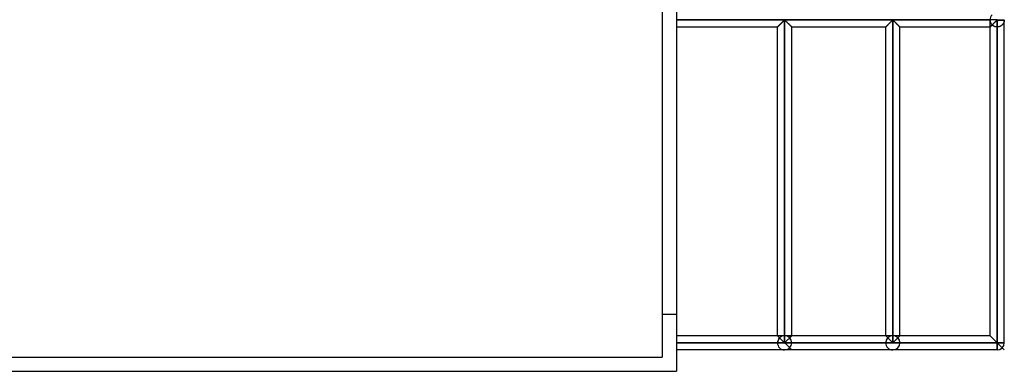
# Model space of a CAD drawing. Header units: millimetres. Extents: x -376 to 315, y -690 to 690.
# Tile 2 of 20: x -30 to 315, y -690 to -567. Entities that reach past the tile are written whole.
import ezdxf

# ---------------------------------------------------------------- set-up
doc = ezdxf.new("R2010")
doc.units = ezdxf.units.MM
doc.layers.add('MAIN-1', color=7, linetype='Continuous')
doc.layers.add('MAIN-2', color=7, linetype='Continuous')

msp = doc.modelspace()

# ---------------------------------------------------------------- linework, layer by layer
at = {"layer": 'MAIN-1'}
for p, q in [((200, 690), (200, -690)), ((312.5, -566.67), (200, -566.67)), ((235.45, -569.17), (200, -569.17)), ((235.45, -569.17), (235.46, -569.16)), ((235.45, -677.5), (235.45, -569.17)), ((235.46, -569.16), (235.47, -569.15)), ((235.47, -569.15), (235.49, -569.13)), ((235.49, -569.13), (235.52, -569.09)), ((235.52, -569.09), (235.56, -569.05)), ((235.56, -569.05), (235.61, -569)), ((235.61, -569), (235.67, -568.95)), ((235.67, -568.95), (235.73, -568.89)), ((235.73, -568.89), (235.8, -568.82)), ((235.8, -568.82), (235.88, -568.74)), ((235.88, -568.74), (235.96, -568.66)), ((235.96, -568.66), (236.04, -568.58)), ((236.04, -568.58), (236.12, -568.49)), ((236.12, -568.49), (236.21, -568.41)), ((236.21, -568.41), (236.3, -568.32)), ((236.3, -568.32), (236.39, -568.22)), ((236.39, -568.22), (236.49, -568.13)), ((236.49, -568.13), (236.59, -568.03)), ((236.59, -568.03), (236.68, -567.93)), ((236.68, -567.93), (236.78, -567.84)), ((236.78, -567.84), (236.88, -567.74)), ((236.88, -567.74), (236.98, -567.64)), ((236.98, -567.64), (237.08, -567.54)), ((237.08, -567.54), (237.17, -567.45)), ((237.17, -567.45), (237.27, -567.36)), ((237.27, -567.36), (237.36, -567.26)), ((237.36, -567.26), (237.45, -567.17)), ((237.45, -567.17), (237.54, -567.09)), ((237.54, -567.09), (237.62, -567)), ((237.62, -567), (237.7, -566.93)), ((237.7, -566.93), (237.78, -566.85)), ((237.78, -566.85), (237.85, -566.79)), ((237.85, -566.79), (237.95, -566.74)), ((237.95, -566.74), (238.05, -566.79)), ((237.95, -680), (237.95, -566.74)), ((238.05, -566.79), (238.13, -566.86)), ((238.13, -566.86), (238.21, -566.93)), ((238.21, -566.93), (238.29, -567.01)), ((238.29, -567.01), (238.38, -567.1)), ((238.38, -567.1), (238.47, -567.19)), ((238.47, -567.19), (238.56, -567.28)), ((238.56, -567.28), (238.66, -567.38)), ((238.66, -567.38), (238.76, -567.48)), ((238.76, -567.48), (238.85, -567.57)), ((238.85, -567.57), (238.96, -567.67)), ((238.96, -567.67), (239.06, -567.78)), ((239.06, -567.78), (239.16, -567.88)), ((239.16, -567.88), (239.26, -567.98)), ((239.26, -567.98), (239.36, -568.08)), ((239.36, -568.08), (239.46, -568.18)), ((239.46, -568.18), (239.55, -568.27)), ((239.55, -568.27), (239.65, -568.37)), ((239.65, -568.37), (239.74, -568.46)), ((239.74, -568.46), (239.83, -568.55)), ((239.83, -568.55), (239.92, -568.63)), ((239.92, -568.63), (240, -568.72)), ((240, -568.72), (240.08, -568.8)), ((240.08, -568.8), (240.15, -568.87)), ((240.15, -568.87), (240.22, -568.94)), ((240.22, -568.94), (240.28, -568.99)), ((240.28, -568.99), (240.33, -569.05)), ((240.33, -569.05), (240.37, -569.09)), ((240.37, -569.09), (240.41, -569.12)), ((240.41, -569.12), (240.43, -569.15)), ((240.43, -569.15), (240.44, -569.16)), ((240.44, -569.16), (240.45, -569.17)), ((240.45, -677.5), (240.45, -569.17)), ((273.4, -569.17), (240.45, -569.17)), ((273.4, -569.17), (273.41, -569.16)), ((273.4, -677.5), (273.4, -569.17)), ((273.41, -569.16), (273.42, -569.15)), ((273.42, -569.15), (273.44, -569.13)), ((273.44, -569.13), (273.47, -569.09)), ((273.47, -569.09), (273.51, -569.05)), ((273.51, -569.05), (273.56, -569)), ((273.56, -569), (273.62, -568.95)), ((273.62, -568.95), (273.68, -568.89)), ((273.68, -568.89), (273.75, -568.82)), ((273.75, -568.82), (273.83, -568.74)), ((273.83, -568.74), (273.91, -568.66)), ((273.91, -568.66), (273.99, -568.58)), ((273.99, -568.58), (274.07, -568.49)), ((274.07, -568.49), (274.16, -568.41)), ((274.16, -568.41), (274.25, -568.32)), ((274.25, -568.32), (274.34, -568.22)), ((274.34, -568.22), (274.44, -568.13)), ((274.44, -568.13), (274.54, -568.03)), ((274.54, -568.03), (274.63, -567.93)), ((274.63, -567.93), (274.73, -567.84)), ((274.73, -567.84), (274.83, -567.74)), ((274.83, -567.74), (274.93, -567.64)), ((274.93, -567.64), (275.03, -567.54)), ((275.03, -567.54), (275.12, -567.45)), ((275.12, -567.45), (275.22, -567.36)), ((275.22, -567.36), (275.31, -567.26)), ((275.31, -567.26), (275.4, -567.17)), ((275.4, -567.17), (275.49, -567.09)), ((275.49, -567.09), (275.57, -567)), ((275.57, -567), (275.65, -566.93)), ((275.65, -566.93), (275.73, -566.85)), ((275.73, -566.85), (275.8, -566.79)), ((275.8, -566.79), (275.9, -566.74)), ((275.9, -566.74), (276, -566.79)), ((275.9, -680), (275.9, -566.74)), ((276, -566.79), (276.07, -566.85)), ((276.07, -566.85), (276.15, -566.93)), ((276.15, -566.93), (276.23, -567)), ((276.23, -567), (276.31, -567.09)), ((276.31, -567.09), (276.4, -567.17)), ((276.4, -567.17), (276.49, -567.26)), ((276.49, -567.26), (276.58, -567.36)), ((276.58, -567.36), (276.68, -567.45)), ((276.68, -567.45), (276.77, -567.54)), ((276.77, -567.54), (276.87, -567.64)), ((276.87, -567.64), (276.97, -567.74)), ((276.97, -567.74), (277.07, -567.84)), ((277.07, -567.84), (277.17, -567.93)), ((277.17, -567.93), (277.26, -568.03)), ((277.26, -568.03), (277.36, -568.13)), ((277.36, -568.13), (277.46, -568.22)), ((277.46, -568.22), (277.55, -568.32)), ((277.55, -568.32), (277.64, -568.41)), ((277.64, -568.41), (277.73, -568.49)), ((277.73, -568.49), (277.81, -568.58)), ((277.81, -568.58), (277.89, -568.66)), ((277.89, -568.66), (277.97, -568.74)), ((277.97, -568.74), (278.05, -568.82)), ((278.05, -568.82), (278.12, -568.89)), ((278.12, -568.89), (278.18, -568.95)), ((278.18, -568.95), (278.24, -569)), ((278.24, -569), (278.29, -569.05)), ((278.29, -569.05), (278.33, -569.09)), ((278.33, -569.09), (278.36, -569.13)), ((278.36, -569.13), (278.38, -569.15)), ((278.38, -569.15), (278.39, -569.16)), ((278.39, -569.16), (278.4, -569.17)), ((278.4, -677.5), (278.4, -569.17)), ((310, -569.17), (278.4, -569.17)), ((310, -569.17), (310.01, -569.16)), ((310, -677.5), (310, -569.17)), ((310.01, -569.16), (310.02, -569.14)), ((310.02, -569.14), (310.05, -569.12)), ((310.05, -569.12), (310.09, -569.08)), ((310.09, -569.08), (310.14, -569.03)), ((310.14, -569.03), (310.2, -568.97)), ((310.2, -568.97), (310.26, -568.9)), ((310.26, -568.9), (310.34, -568.83)), ((310.34, -568.83), (310.42, -568.75)), ((310.42, -568.75), (310.51, -568.66)), ((310.51, -568.66), (310.6, -568.57)), ((310.6, -568.57), (310.69, -568.48)), ((310.69, -568.48), (310.79, -568.38)), ((310.79, -568.38), (310.89, -568.28)), ((310.89, -568.28), (310.99, -568.18)), ((310.99, -568.18), (311.1, -568.07)), ((311.1, -568.07), (311.2, -567.96)), ((311.2, -567.96), (311.31, -567.86)), ((311.31, -567.86), (311.42, -567.75)), ((311.42, -567.75), (311.53, -567.64)), ((311.53, -567.64), (311.63, -567.53)), ((311.63, -567.53), (311.74, -567.43)), ((311.74, -567.43), (311.84, -567.33)), ((311.84, -567.33), (311.94, -567.23)), ((311.94, -567.23), (312.04, -567.13)), ((312.04, -567.13), (312.14, -567.04)), ((312.14, -567.04), (312.23, -566.95)), ((312.23, -566.95), (312.31, -566.87)), ((312.31, -566.87), (312.4, -566.79)), ((312.4, -566.79), (312.5, -566.74)), ((312.5, -566.6), (312.5, -566.67)), ((312.5, -566.67), (315, -566.67)), ((312.5, -566.67), (312.5, -566.74)), ((312.5, -566.74), (315, -566.74)), ((312.5, -566.74), (312.5, -680)), ((315, -680), (315, -566.74)), ((235.45, -677.5), (200, -677.5)), ((237.95, -680), (200, -680)), ((237.95, -680), (235.45, -677.5)), ((240.45, -677.5), (237.95, -680)), ((275.9, -680), (237.95, -680)), ((273.4, -677.5), (240.45, -677.5)), ((275.9, -680), (273.4, -677.5)), ((278.4, -677.5), (275.9, -680)), ((312.5, -680), (275.9, -680)), ((310, -677.5), (278.4, -677.5)), ((310, -677.5), (312.5, -680)), ((312.5, -680), (312.5, -682.5)), ((315, -680), (312.5, -680)), ((237.95, -682.5), (200, -682.5)), ((275.9, -682.5), (237.95, -682.5)), ((312.5, -682.5), (275.9, -682.5)), ((-200, -690), (200, -690))]:
    msp.add_line(p, q, dxfattribs=at)
for centre, start, end in [((312.5, -566.67), 0, 1.6206), ((312.5, -566.67), 358.3794, 0), ((312.5, -680), 270, 0)]:
    msp.add_arc(centre, 2.5, start, end, dxfattribs=at)
at = {"layer": 'MAIN-2'}
for p, q in [((195, 685), (195, -685)), ((200, -566.67), (310, -566.67)), ((312.5, -566.67), (200, -566.67)), ((200, -566.67), (310, -566.67)), ((235.46, -569.16), (235.45, -569.17)), ((235.45, -569.17), (235.46, -569.16)), ((235.46, -569.16), (235.45, -569.17)), ((235.45, -569.17), (235.45, -569.17)), ((235.48, -569.14), (235.46, -569.16)), ((235.46, -569.16), (235.48, -569.14)), ((235.47, -569.15), (235.46, -569.16)), ((235.49, -569.13), (235.47, -569.15)), ((235.51, -569.11), (235.48, -569.14)), ((235.48, -569.14), (235.51, -569.11)), ((235.52, -569.09), (235.49, -569.13)), ((235.54, -569.08), (235.51, -569.11)), ((235.51, -569.11), (235.54, -569.08)), ((235.56, -569.05), (235.52, -569.09)), ((235.58, -569.03), (235.54, -569.08)), ((235.54, -569.08), (235.58, -569.03)), ((235.61, -569), (235.56, -569.05)), ((235.64, -568.98), (235.58, -569.03)), ((235.58, -569.03), (235.64, -568.98)), ((235.67, -568.95), (235.61, -569)), ((235.69, -568.92), (235.64, -568.98)), ((235.64, -568.98), (235.69, -568.92)), ((235.73, -568.89), (235.67, -568.95)), ((235.76, -568.86), (235.69, -568.92)), ((235.69, -568.92), (235.76, -568.86)), ((235.8, -568.82), (235.73, -568.89)), ((235.83, -568.79), (235.76, -568.86)), ((235.76, -568.86), (235.83, -568.79)), ((235.88, -568.74), (235.8, -568.82)), ((235.9, -568.71), (235.83, -568.79)), ((235.83, -568.79), (235.9, -568.71)), ((235.96, -568.66), (235.88, -568.74)), ((235.98, -568.63), (235.9, -568.71)), ((235.9, -568.71), (235.98, -568.63)), ((236.04, -568.58), (235.96, -568.66)), ((236.07, -568.55), (235.98, -568.63)), ((235.98, -568.63), (236.07, -568.55)), ((236.12, -568.49), (236.04, -568.58)), ((236.15, -568.47), (236.07, -568.55)), ((236.07, -568.55), (236.15, -568.47)), ((236.21, -568.41), (236.12, -568.49)), ((236.24, -568.38), (236.15, -568.47)), ((236.15, -568.47), (236.24, -568.38)), ((236.3, -568.32), (236.21, -568.41)), ((236.33, -568.29), (236.24, -568.38)), ((236.24, -568.38), (236.33, -568.29)), ((236.39, -568.22), (236.3, -568.32)), ((236.42, -568.2), (236.33, -568.29)), ((236.33, -568.29), (236.42, -568.2)), ((236.49, -568.13), (236.39, -568.22)), ((236.51, -568.11), (236.42, -568.2)), ((236.42, -568.2), (236.51, -568.11)), ((236.59, -568.03), (236.49, -568.13)), ((236.61, -568.01), (236.51, -568.11)), ((236.51, -568.11), (236.61, -568.01)), ((236.68, -567.93), (236.59, -568.03)), ((236.7, -567.91), (236.61, -568.01)), ((236.61, -568.01), (236.7, -567.91)), ((236.78, -567.84), (236.68, -567.93)), ((236.8, -567.82), (236.7, -567.91)), ((236.7, -567.91), (236.8, -567.82)), ((236.88, -567.74), (236.78, -567.84)), ((236.9, -567.72), (236.8, -567.82)), ((236.8, -567.82), (236.9, -567.72)), ((236.98, -567.64), (236.88, -567.74)), ((236.99, -567.62), (236.9, -567.72)), ((236.9, -567.72), (236.99, -567.62)), ((237.08, -567.54), (236.98, -567.64)), ((237.09, -567.53), (236.99, -567.62)), ((236.99, -567.62), (237.09, -567.53)), ((237.17, -567.45), (237.08, -567.54)), ((237.18, -567.44), (237.09, -567.53)), ((237.09, -567.53), (237.18, -567.44)), ((237.27, -567.36), (237.17, -567.45)), ((237.28, -567.34), (237.18, -567.44)), ((237.18, -567.44), (237.28, -567.34)), ((237.36, -567.26), (237.27, -567.36)), ((237.37, -567.25), (237.28, -567.34)), ((237.28, -567.34), (237.37, -567.25)), ((237.45, -567.17), (237.36, -567.26)), ((237.46, -567.17), (237.37, -567.25)), ((237.37, -567.25), (237.46, -567.17)), ((237.54, -567.09), (237.45, -567.17)), ((237.54, -567.08), (237.46, -567.17)), ((237.46, -567.17), (237.54, -567.08)), ((237.62, -567), (237.54, -567.08)), ((237.54, -567.08), (237.62, -567)), ((237.62, -567), (237.54, -567.09)), ((237.7, -566.92), (237.62, -567)), ((237.62, -567), (237.7, -566.92)), ((237.7, -566.93), (237.62, -567)), ((237.78, -566.85), (237.7, -566.92)), ((237.7, -566.92), (237.78, -566.85)), ((237.78, -566.85), (237.7, -566.93)), ((237.85, -566.79), (237.78, -566.85)), ((237.78, -566.85), (237.85, -566.79)), ((237.85, -566.79), (237.78, -566.85)), ((237.95, -566.74), (237.85, -566.79)), ((237.85, -566.79), (237.95, -566.74)), ((237.95, -566.74), (237.85, -566.79)), ((237.95, -566.74), (238.05, -566.79)), ((238.05, -566.79), (237.95, -566.74)), ((237.95, -677.5), (237.95, -566.74)), ((237.95, -566.74), (237.95, -680)), ((237.95, -566.74), (237.95, -677.5)), ((238.05, -566.79), (237.95, -566.74)), ((238.05, -566.79), (238.12, -566.85)), ((238.12, -566.85), (238.05, -566.79)), ((238.12, -566.85), (238.05, -566.79)), ((238.12, -566.85), (238.2, -566.92)), ((238.2, -566.92), (238.12, -566.85)), ((238.2, -566.93), (238.12, -566.85)), ((238.2, -566.92), (238.28, -567)), ((238.28, -567), (238.2, -566.92)), ((238.28, -567), (238.2, -566.93)), ((238.28, -567), (238.36, -567.08)), ((238.36, -567.08), (238.28, -567)), ((238.36, -567.09), (238.28, -567)), ((238.36, -567.08), (238.44, -567.17)), ((238.44, -567.17), (238.36, -567.08)), ((238.45, -567.17), (238.36, -567.09)), ((238.44, -567.17), (238.53, -567.25)), ((238.53, -567.25), (238.44, -567.17)), ((238.54, -567.26), (238.45, -567.17)), ((238.53, -567.25), (238.62, -567.34)), ((238.62, -567.34), (238.53, -567.25)), ((238.63, -567.36), (238.54, -567.26)), ((238.62, -567.34), (238.72, -567.44)), ((238.72, -567.44), (238.62, -567.34)), ((238.73, -567.45), (238.63, -567.36)), ((238.72, -567.44), (238.81, -567.53)), ((238.81, -567.53), (238.72, -567.44)), ((238.82, -567.54), (238.73, -567.45)), ((238.81, -567.53), (238.91, -567.62)), ((238.91, -567.62), (238.81, -567.53)), ((238.92, -567.64), (238.82, -567.54)), ((238.91, -567.62), (239, -567.72)), ((239, -567.72), (238.91, -567.62)), ((239.02, -567.74), (238.92, -567.64)), ((239, -567.72), (239.1, -567.82)), ((239.1, -567.82), (239, -567.72)), ((239.12, -567.84), (239.02, -567.74)), ((239.1, -567.82), (239.2, -567.91)), ((239.2, -567.91), (239.1, -567.82)), ((239.22, -567.93), (239.12, -567.84)), ((239.2, -567.91), (239.29, -568.01)), ((239.29, -568.01), (239.2, -567.91)), ((239.31, -568.03), (239.22, -567.93)), ((239.29, -568.01), (239.39, -568.11)), ((239.39, -568.11), (239.29, -568.01)), ((239.41, -568.13), (239.31, -568.03)), ((239.39, -568.11), (239.48, -568.2)), ((239.48, -568.2), (239.39, -568.11)), ((239.51, -568.22), (239.41, -568.13)), ((239.48, -568.2), (239.57, -568.29)), ((239.57, -568.29), (239.48, -568.2)), ((239.6, -568.32), (239.51, -568.22)), ((239.57, -568.29), (239.66, -568.38)), ((239.66, -568.38), (239.57, -568.29)), ((239.69, -568.41), (239.6, -568.32)), ((239.66, -568.38), (239.75, -568.47)), ((239.75, -568.47), (239.66, -568.38)), ((239.78, -568.49), (239.69, -568.41)), ((239.75, -568.47), (239.83, -568.55)), ((239.83, -568.55), (239.75, -568.47)), ((239.86, -568.58), (239.78, -568.49)), ((239.83, -568.55), (239.92, -568.63)), ((239.92, -568.63), (239.83, -568.55)), ((239.94, -568.66), (239.86, -568.58)), ((239.92, -568.63), (240, -568.71)), ((240, -568.71), (239.92, -568.63)), ((240.02, -568.74), (239.94, -568.66)), ((240, -568.71), (240.07, -568.79)), ((240.07, -568.79), (240, -568.71)), ((240.1, -568.82), (240.02, -568.74)), ((240.07, -568.79), (240.14, -568.86)), ((240.14, -568.86), (240.07, -568.79)), ((240.17, -568.89), (240.1, -568.82)), ((240.14, -568.86), (240.21, -568.92)), ((240.21, -568.92), (240.14, -568.86)), ((240.23, -568.95), (240.17, -568.89)), ((240.21, -568.92), (240.26, -568.98)), ((240.26, -568.98), (240.21, -568.92)), ((240.29, -569), (240.23, -568.95)), ((240.26, -568.98), (240.32, -569.03)), ((240.32, -569.03), (240.26, -568.98)), ((240.34, -569.05), (240.29, -569)), ((240.32, -569.03), (240.36, -569.08)), ((240.36, -569.08), (240.32, -569.03)), ((240.38, -569.09), (240.34, -569.05)), ((240.36, -569.08), (240.39, -569.11)), ((240.39, -569.11), (240.36, -569.08)), ((240.41, -569.13), (240.38, -569.09)), ((240.39, -569.11), (240.42, -569.14)), ((240.42, -569.14), (240.39, -569.11)), ((240.43, -569.15), (240.41, -569.13)), ((240.42, -569.14), (240.44, -569.16)), ((240.44, -569.16), (240.42, -569.14)), ((240.44, -569.16), (240.43, -569.15)), ((240.44, -569.16), (240.45, -569.17)), ((240.45, -569.17), (240.44, -569.16)), ((240.45, -569.17), (240.44, -569.16)), ((240.45, -569.17), (240.45, -569.17)), ((273.41, -569.16), (273.4, -569.17)), ((273.4, -569.17), (273.41, -569.16)), ((273.41, -569.16), (273.4, -569.17)), ((273.4, -569.17), (273.4, -569.17)), ((273.43, -569.14), (273.41, -569.16)), ((273.41, -569.16), (273.43, -569.14)), ((273.42, -569.15), (273.41, -569.16)), ((273.44, -569.13), (273.42, -569.15)), ((273.46, -569.11), (273.43, -569.14)), ((273.43, -569.14), (273.46, -569.11)), ((273.47, -569.09), (273.44, -569.13)), ((273.49, -569.08), (273.46, -569.11)), ((273.46, -569.11), (273.49, -569.08)), ((273.51, -569.05), (273.47, -569.09)), ((273.53, -569.03), (273.49, -569.08)), ((273.49, -569.08), (273.53, -569.03)), ((273.56, -569), (273.51, -569.05)), ((273.59, -568.98), (273.53, -569.03)), ((273.53, -569.03), (273.59, -568.98)), ((273.62, -568.95), (273.56, -569)), ((273.64, -568.92), (273.59, -568.98)), ((273.59, -568.98), (273.64, -568.92)), ((273.68, -568.89), (273.62, -568.95)), ((273.71, -568.86), (273.64, -568.92)), ((273.64, -568.92), (273.71, -568.86)), ((273.75, -568.82), (273.68, -568.89)), ((273.78, -568.79), (273.71, -568.86)), ((273.71, -568.86), (273.78, -568.79)), ((273.83, -568.74), (273.75, -568.82)), ((273.85, -568.71), (273.78, -568.79)), ((273.78, -568.79), (273.85, -568.71)), ((273.91, -568.66), (273.83, -568.74)), ((273.93, -568.63), (273.85, -568.71)), ((273.85, -568.71), (273.93, -568.63)), ((273.99, -568.58), (273.91, -568.66)), ((274.02, -568.55), (273.93, -568.63)), ((273.93, -568.63), (274.02, -568.55)), ((274.07, -568.49), (273.99, -568.58)), ((274.1, -568.47), (274.02, -568.55)), ((274.02, -568.55), (274.1, -568.47)), ((274.16, -568.41), (274.07, -568.49)), ((274.19, -568.38), (274.1, -568.47)), ((274.1, -568.47), (274.19, -568.38)), ((274.25, -568.32), (274.16, -568.41)), ((274.28, -568.29), (274.19, -568.38)), ((274.19, -568.38), (274.28, -568.29)), ((274.34, -568.22), (274.25, -568.32)), ((274.37, -568.2), (274.28, -568.29)), ((274.28, -568.29), (274.37, -568.2)), ((274.44, -568.13), (274.34, -568.22)), ((274.46, -568.11), (274.37, -568.2)), ((274.37, -568.2), (274.46, -568.11)), ((274.54, -568.03), (274.44, -568.13)), ((274.56, -568.01), (274.46, -568.11)), ((274.46, -568.11), (274.56, -568.01)), ((274.63, -567.93), (274.54, -568.03)), ((274.65, -567.91), (274.56, -568.01)), ((274.56, -568.01), (274.65, -567.91)), ((274.73, -567.84), (274.63, -567.93)), ((274.75, -567.82), (274.65, -567.91)), ((274.65, -567.91), (274.75, -567.82)), ((274.83, -567.74), (274.73, -567.84)), ((274.85, -567.72), (274.75, -567.82)), ((274.75, -567.82), (274.85, -567.72)), ((274.93, -567.64), (274.83, -567.74)), ((274.94, -567.62), (274.85, -567.72)), ((274.85, -567.72), (274.94, -567.62)), ((275.03, -567.54), (274.93, -567.64)), ((275.04, -567.53), (274.94, -567.62)), ((274.94, -567.62), (275.04, -567.53)), ((275.12, -567.45), (275.03, -567.54)), ((275.13, -567.44), (275.04, -567.53)), ((275.04, -567.53), (275.13, -567.44)), ((275.22, -567.36), (275.12, -567.45)), ((275.23, -567.34), (275.13, -567.44)), ((275.13, -567.44), (275.23, -567.34)), ((275.31, -567.26), (275.22, -567.36)), ((275.32, -567.25), (275.23, -567.34)), ((275.23, -567.34), (275.32, -567.25)), ((275.4, -567.17), (275.31, -567.26)), ((275.41, -567.17), (275.32, -567.25)), ((275.32, -567.25), (275.41, -567.17)), ((275.49, -567.09), (275.4, -567.17)), ((275.49, -567.08), (275.41, -567.17)), ((275.41, -567.17), (275.49, -567.08)), ((275.57, -567), (275.49, -567.08)), ((275.49, -567.08), (275.57, -567)), ((275.57, -567), (275.49, -567.09)), ((275.65, -566.92), (275.57, -567)), ((275.57, -567), (275.65, -566.92)), ((275.65, -566.93), (275.57, -567)), ((275.73, -566.85), (275.65, -566.92)), ((275.65, -566.92), (275.73, -566.85)), ((275.73, -566.85), (275.65, -566.93)), ((275.8, -566.79), (275.73, -566.85)), ((275.73, -566.85), (275.8, -566.79)), ((275.8, -566.79), (275.73, -566.85)), ((275.9, -566.74), (275.8, -566.79)), ((275.8, -566.79), (275.9, -566.74)), ((275.9, -566.74), (275.8, -566.79)), ((275.9, -566.74), (276, -566.79)), ((276, -566.79), (275.9, -566.74)), ((275.9, -677.5), (275.9, -566.74)), ((275.9, -566.74), (275.9, -680)), ((275.9, -566.74), (275.9, -677.5)), ((276, -566.79), (275.9, -566.74)), ((276, -566.79), (276.07, -566.85)), ((276.07, -566.85), (276, -566.79)), ((276.07, -566.85), (276, -566.79)), ((276.07, -566.85), (276.15, -566.92)), ((276.15, -566.92), (276.07, -566.85)), ((276.15, -566.93), (276.07, -566.85)), ((276.15, -566.92), (276.23, -567)), ((276.23, -567), (276.15, -566.92)), ((276.23, -567), (276.15, -566.93)), ((276.23, -567), (276.31, -567.08)), ((276.31, -567.08), (276.23, -567)), ((276.31, -567.09), (276.23, -567)), ((276.31, -567.08), (276.39, -567.17)), ((276.39, -567.17), (276.31, -567.08)), ((276.4, -567.17), (276.31, -567.09)), ((276.39, -567.17), (276.48, -567.25)), ((276.48, -567.25), (276.39, -567.17)), ((276.49, -567.26), (276.4, -567.17)), ((276.48, -567.25), (276.57, -567.34)), ((276.57, -567.34), (276.48, -567.25)), ((276.58, -567.36), (276.49, -567.26)), ((276.57, -567.34), (276.67, -567.44)), ((276.67, -567.44), (276.57, -567.34)), ((276.68, -567.45), (276.58, -567.36)), ((276.67, -567.44), (276.76, -567.53)), ((276.76, -567.53), (276.67, -567.44)), ((276.77, -567.54), (276.68, -567.45)), ((276.76, -567.53), (276.86, -567.62)), ((276.86, -567.62), (276.76, -567.53)), ((276.87, -567.64), (276.77, -567.54)), ((276.86, -567.62), (276.95, -567.72)), ((276.95, -567.72), (276.86, -567.62)), ((276.97, -567.74), (276.87, -567.64)), ((276.95, -567.72), (277.05, -567.82)), ((277.05, -567.82), (276.95, -567.72)), ((277.07, -567.84), (276.97, -567.74)), ((277.05, -567.82), (277.15, -567.91)), ((277.15, -567.91), (277.05, -567.82)), ((277.17, -567.93), (277.07, -567.84)), ((277.15, -567.91), (277.24, -568.01)), ((277.24, -568.01), (277.15, -567.91)), ((277.26, -568.03), (277.17, -567.93)), ((277.24, -568.01), (277.34, -568.11)), ((277.34, -568.11), (277.24, -568.01)), ((277.36, -568.13), (277.26, -568.03)), ((277.34, -568.11), (277.43, -568.2)), ((277.43, -568.2), (277.34, -568.11)), ((277.46, -568.22), (277.36, -568.13)), ((277.43, -568.2), (277.52, -568.29)), ((277.52, -568.29), (277.43, -568.2)), ((277.55, -568.32), (277.46, -568.22)), ((277.52, -568.29), (277.61, -568.38)), ((277.61, -568.38), (277.52, -568.29)), ((277.64, -568.41), (277.55, -568.32)), ((277.61, -568.38), (277.7, -568.47)), ((277.7, -568.47), (277.61, -568.38)), ((277.73, -568.49), (277.64, -568.41)), ((277.7, -568.47), (277.78, -568.55)), ((277.78, -568.55), (277.7, -568.47)), ((277.81, -568.58), (277.73, -568.49)), ((277.78, -568.55), (277.87, -568.63)), ((277.87, -568.63), (277.78, -568.55)), ((277.89, -568.66), (277.81, -568.58)), ((277.87, -568.63), (277.95, -568.71)), ((277.95, -568.71), (277.87, -568.63)), ((277.97, -568.74), (277.89, -568.66)), ((277.95, -568.71), (278.02, -568.79)), ((278.02, -568.79), (277.95, -568.71)), ((278.05, -568.82), (277.97, -568.74)), ((278.02, -568.79), (278.09, -568.86)), ((278.09, -568.86), (278.02, -568.79)), ((278.12, -568.89), (278.05, -568.82)), ((278.09, -568.86), (278.16, -568.92)), ((278.16, -568.92), (278.09, -568.86)), ((278.18, -568.95), (278.12, -568.89)), ((278.16, -568.92), (278.21, -568.98)), ((278.21, -568.98), (278.16, -568.92)), ((278.24, -569), (278.18, -568.95)), ((278.21, -568.98), (278.27, -569.03)), ((278.27, -569.03), (278.21, -568.98)), ((278.29, -569.05), (278.24, -569)), ((278.27, -569.03), (278.31, -569.08)), ((278.31, -569.08), (278.27, -569.03)), ((278.33, -569.09), (278.29, -569.05)), ((278.31, -569.08), (278.34, -569.11)), ((278.34, -569.11), (278.31, -569.08)), ((278.36, -569.13), (278.33, -569.09)), ((278.34, -569.11), (278.37, -569.14)), ((278.37, -569.14), (278.34, -569.11)), ((278.38, -569.15), (278.36, -569.13)), ((278.37, -569.14), (278.39, -569.16)), ((278.39, -569.16), (278.37, -569.14)), ((278.39, -569.16), (278.38, -569.15)), ((278.39, -569.16), (278.4, -569.17)), ((278.4, -569.17), (278.39, -569.16)), ((278.4, -569.17), (278.39, -569.16)), ((278.4, -569.17), (278.4, -569.17)), ((310, -566.67), (310, -566.67)), ((310, -569.17), (310, -566.74)), ((310.01, -569.16), (310, -569.17)), ((310, -569.17), (310.01, -569.16)), ((310.01, -569.16), (310, -569.17)), ((310, -569.17), (310, -569.17)), ((310.03, -569.14), (310.01, -569.16)), ((310.02, -569.15), (310.01, -569.16)), ((310.01, -569.16), (310.02, -569.15)), ((310.03, -569.13), (310.02, -569.15)), ((310.02, -569.15), (310.03, -569.14)), ((310.06, -569.1), (310.03, -569.14)), ((310.05, -569.11), (310.03, -569.13)), ((310.03, -569.14), (310.05, -569.12)), ((310.08, -569.09), (310.05, -569.11)), ((310.05, -569.12), (310.08, -569.09)), ((310.11, -569.05), (310.06, -569.1)), ((310.11, -569.06), (310.08, -569.09)), ((310.08, -569.09), (310.11, -569.06)), ((310.17, -568.99), (310.11, -569.05)), ((310.14, -569.03), (310.11, -569.06)), ((310.11, -569.06), (310.14, -569.03)), ((310.18, -568.99), (310.14, -569.03)), ((310.14, -569.03), (310.18, -568.99)), ((310.25, -568.92), (310.17, -568.99)), ((310.22, -568.94), (310.18, -568.99)), ((310.18, -568.99), (310.22, -568.95)), ((310.27, -568.9), (310.22, -568.94)), ((310.22, -568.95), (310.27, -568.9)), ((310.33, -568.84), (310.25, -568.92)), ((310.32, -568.85), (310.27, -568.9)), ((310.27, -568.9), (310.32, -568.85)), ((310.37, -568.79), (310.32, -568.85)), ((310.32, -568.85), (310.37, -568.8)), ((310.42, -568.75), (310.33, -568.84)), ((310.43, -568.74), (310.37, -568.79)), ((310.37, -568.8), (310.42, -568.74)), ((310.52, -568.65), (310.42, -568.75)), ((310.42, -568.74), (310.48, -568.69)), ((310.49, -568.68), (310.43, -568.74)), ((310.48, -568.69), (310.54, -568.63)), ((310.55, -568.62), (310.49, -568.68)), ((310.63, -568.54), (310.52, -568.65)), ((310.54, -568.63), (310.6, -568.56)), ((310.61, -568.56), (310.55, -568.62)), ((310.6, -568.56), (310.67, -568.5)), ((310.67, -568.49), (310.61, -568.56)), ((310.73, -568.44), (310.63, -568.54)), ((310.74, -568.43), (310.67, -568.49)), ((310.67, -568.5), (310.73, -568.44)), ((310.8, -568.5), (310.73, -568.44)), ((310.81, -568.36), (310.74, -568.43)), ((310.87, -568.56), (310.8, -568.5)), ((310.87, -568.3), (310.81, -568.36)), ((310.94, -568.23), (310.87, -568.3)), ((310.94, -568.62), (310.87, -568.56)), ((311.01, -568.16), (310.94, -568.23)), ((311.02, -568.68), (310.94, -568.62)), ((311.08, -568.09), (311.01, -568.16)), ((311.1, -568.74), (311.02, -568.68)), ((311.15, -568.01), (311.08, -568.09)), ((311.18, -568.79), (311.1, -568.74)), ((311.23, -567.94), (311.15, -568.01)), ((311.27, -568.84), (311.18, -568.79)), ((311.3, -567.87), (311.23, -567.94)), ((311.36, -568.89), (311.27, -568.84)), ((311.37, -567.8), (311.3, -567.87)), ((311.45, -568.94), (311.36, -568.89)), ((311.45, -567.72), (311.37, -567.8)), ((311.52, -567.65), (311.45, -567.72)), ((311.55, -568.98), (311.45, -568.94)), ((311.59, -567.58), (311.52, -567.65)), ((311.65, -569.02), (311.55, -568.98)), ((311.66, -567.51), (311.59, -567.58)), ((311.75, -569.05), (311.65, -569.02)), ((311.73, -567.44), (311.66, -567.51)), ((311.8, -567.37), (311.73, -567.44)), ((311.85, -569.08), (311.75, -569.05)), ((311.87, -567.3), (311.8, -567.37)), ((311.96, -569.11), (311.85, -569.08)), ((311.94, -567.23), (311.87, -567.3)), ((312, -567.17), (311.94, -567.23)), ((312.07, -569.13), (311.96, -569.11)), ((312.07, -567.1), (312, -567.17)), ((312.13, -567.04), (312.07, -567.1)), ((312.17, -569.15), (312.07, -569.13)), ((312.19, -566.98), (312.13, -567.04)), ((312.28, -569.16), (312.17, -569.15)), ((312.25, -566.92), (312.19, -566.98)), ((312.31, -566.87), (312.25, -566.92)), ((312.39, -569.16), (312.28, -569.16)), ((312.37, -566.82), (312.31, -566.87)), ((312.42, -566.77), (312.37, -566.82)), ((312.5, -569.17), (312.39, -569.16)), ((312.5, -566.74), (312.42, -566.77)), ((312.5, -566.67), (312.5, -566.6)), ((312.5, -566.67), (315, -566.67)), ((312.5, -566.74), (312.5, -566.67)), ((312.5, -680), (312.5, -566.74)), ((315, -566.74), (312.5, -566.74)), ((312.61, -569.16), (312.5, -569.17)), ((312.5, -569.17), (312.5, -680)), ((312.5, -569.17), (312.5, -680)), ((312.5, -680), (312.5, -569.17)), ((312.5, -569.17), (312.5, -680)), ((312.5, -680), (312.5, -569.17)), ((312.5, -569.17), (312.5, -680)), ((312.5, -680), (312.5, -569.17)), ((312.5, -569.17), (312.5, -680)), ((312.5, -680), (312.5, -569.17)), ((312.5, -569.17), (312.5, -680)), ((312.5, -680), (312.5, -569.17)), ((312.5, -569.17), (312.5, -680)), ((312.5, -680), (312.5, -569.17)), ((312.5, -569.17), (312.5, -680)), ((312.5, -680), (312.5, -569.17)), ((312.5, -569.17), (312.5, -680)), ((312.5, -680), (312.5, -569.17)), ((312.5, -569.17), (312.5, -680)), ((312.5, -680), (312.5, -569.17)), ((312.5, -569.17), (312.5, -680)), ((312.5, -680), (312.5, -569.17)), ((312.5, -569.17), (312.5, -680)), ((312.5, -680), (312.5, -569.17)), ((312.5, -569.17), (312.5, -680)), ((312.5, -680), (312.5, -569.17)), ((312.5, -569.17), (312.5, -680)), ((312.5, -680), (312.5, -569.17)), ((312.5, -569.17), (312.5, -680)), ((312.5, -680), (312.5, -569.17)), ((312.5, -569.17), (312.5, -680)), ((312.5, -680), (312.5, -569.17)), ((312.5, -569.17), (312.5, -680)), ((312.5, -680), (312.5, -569.17)), ((312.5, -569.17), (312.5, -680)), ((312.5, -680), (312.5, -569.17)), ((312.5, -569.17), (312.5, -680)), ((312.5, -680), (312.5, -569.17)), ((312.5, -569.17), (312.5, -680)), ((312.5, -680), (312.5, -569.17)), ((312.5, -569.17), (312.5, -680)), ((312.5, -680), (312.5, -569.17)), ((312.5, -569.17), (312.5, -680)), ((312.5, -680), (312.5, -569.17)), ((312.5, -569.17), (312.5, -680)), ((312.5, -680), (312.5, -569.17)), ((312.5, -569.17), (312.5, -680)), ((312.5, -680), (312.5, -569.17)), ((312.5, -680), (312.5, -569.17)), ((312.71, -569.16), (312.61, -569.16)), ((312.82, -569.15), (312.71, -569.16)), ((312.92, -569.13), (312.82, -569.15)), ((313.03, -569.11), (312.92, -569.13)), ((313.13, -569.09), (313.03, -569.11)), ((313.23, -569.06), (313.13, -569.09)), ((313.33, -569.02), (313.23, -569.06)), ((313.43, -568.99), (313.33, -569.02)), ((313.52, -568.95), (313.43, -568.99)), ((313.62, -568.9), (313.52, -568.95)), ((313.71, -568.86), (313.62, -568.9)), ((313.79, -568.81), (313.71, -568.86)), ((313.88, -568.75), (313.79, -568.81)), ((313.96, -568.7), (313.88, -568.75)), ((314.03, -568.64), (313.96, -568.7)), ((314.1, -568.58), (314.03, -568.64)), ((314.17, -568.52), (314.1, -568.58)), ((314.24, -568.46), (314.17, -568.52)), ((314.3, -568.4), (314.24, -568.46)), ((314.36, -568.34), (314.3, -568.4)), ((314.41, -568.27), (314.36, -568.34)), ((314.47, -568.21), (314.41, -568.27)), ((314.52, -568.14), (314.47, -568.21)), ((314.57, -568.08), (314.52, -568.14)), ((314.61, -568.01), (314.57, -568.08)), ((314.65, -567.94), (314.61, -568.01)), ((314.69, -567.87), (314.65, -567.94)), ((314.73, -567.8), (314.69, -567.87)), ((314.76, -567.73), (314.73, -567.8)), ((314.79, -567.66), (314.76, -567.73)), ((314.82, -567.6), (314.79, -567.66)), ((314.85, -567.53), (314.82, -567.6)), ((314.87, -567.46), (314.85, -567.53)), ((314.89, -567.4), (314.87, -567.46)), ((314.91, -567.33), (314.89, -567.4)), ((314.93, -567.26), (314.91, -567.33)), ((314.94, -567.2), (314.93, -567.26)), ((314.95, -567.14), (314.94, -567.2)), ((314.97, -567.08), (314.95, -567.14)), ((314.98, -566.97), (314.97, -567.02)), ((314.97, -567.02), (314.97, -567.08)), ((314.99, -566.91), (314.98, -566.97)), ((315, -566.81), (314.99, -566.86)), ((314.99, -566.86), (314.99, -566.91)), ((315, -566.67), (315, -566.67)), ((315, -566.74), (315, -566.77)), ((315, -566.77), (315, -566.81)), ((195, -670), (200, -670)), ((195, -670), (195, -670)), ((200, -670), (200, -670)), ((200, -680), (235.45, -680)), ((235.45, -680), (200, -680)), ((200, -680), (235.45, -680)), ((235.45, -680), (200, -680)), ((200, -680), (235.45, -680)), ((235.45, -680), (200, -680)), ((200, -680), (235.45, -680)), ((235.45, -680), (200, -680)), ((200, -680), (235.45, -680)), ((235.45, -680), (200, -680)), ((200, -680), (235.45, -680)), ((235.45, -680), (200, -680)), ((200, -680), (235.45, -680)), ((235.45, -680), (200, -680)), ((200, -680), (235.45, -680)), ((235.45, -680), (200, -680)), ((200, -680), (235.45, -680)), ((235.45, -680), (200, -680)), ((200, -680), (235.45, -680)), ((235.45, -680), (200, -680)), ((200, -680), (235.45, -680)), ((235.45, -680), (200, -680)), ((200, -680), (235.45, -680)), ((235.45, -680), (200, -680)), ((200, -680), (235.45, -680)), ((235.45, -680), (200, -680)), ((200, -680), (235.45, -680)), ((235.45, -680), (200, -680)), ((200, -680), (235.45, -680)), ((235.45, -680), (200, -680)), ((200, -680), (235.45, -680)), ((235.45, -680), (200, -680)), ((200, -680), (235.45, -680)), ((235.45, -680), (200, -680)), ((200, -680), (235.45, -680)), ((235.45, -680), (200, -680)), ((200, -680), (235.45, -680)), ((235.45, -680), (200, -680)), ((200, -680), (235.45, -680)), ((235.45, -680), (200, -680)), ((200, -680), (235.45, -680)), ((235.45, -680), (200, -680)), ((200, -680), (235.45, -680)), ((235.45, -680), (200, -680)), ((200, -680), (235.45, -680)), ((235.45, -680), (200, -680)), ((200, -680), (237.95, -680)), ((235.45, -680), (200, -680)), ((200, -680), (235.45, -680)), ((240.45, -682.5), (235.45, -677.5)), ((237.95, -677.5), (235.45, -677.5)), ((235.45, -680), (235.45, -680)), ((235.45, -680), (235.45, -680)), ((235.45, -680), (235.45, -680)), ((235.45, -680), (235.45, -680)), ((235.45, -680), (235.45, -680)), ((235.45, -680), (235.45, -680)), ((235.45, -680), (235.45, -680)), ((235.45, -680), (235.45, -680)), ((235.45, -680), (235.45, -680)), ((235.45, -680), (235.45, -680)), ((235.45, -680), (235.45, -680)), ((235.45, -680), (235.45, -680)), ((235.45, -680), (235.45, -680)), ((235.45, -680), (235.45, -680)), ((235.45, -680), (235.45, -680)), ((235.45, -680), (235.45, -680)), ((235.45, -680), (235.45, -680)), ((235.45, -680), (235.45, -680)), ((235.45, -680), (235.45, -680)), ((235.45, -680), (235.45, -680)), ((235.45, -680), (235.45, -680)), ((235.45, -680), (235.45, -680)), ((235.45, -680), (235.45, -680)), ((235.45, -680), (235.45, -680)), ((240.45, -682.5), (236.18, -678.23)), ((240.45, -677.5), (237.95, -680)), ((240.45, -677.5), (237.95, -677.5)), ((237.95, -680), (275.9, -680)), ((240.45, -677.5), (239.72, -678.23)), ((273.4, -680), (240.45, -680)), ((240.45, -680), (273.4, -680)), ((240.45, -680), (240.45, -680)), ((240.45, -680), (240.45, -680)), ((240.45, -680), (240.45, -680)), ((240.45, -680), (240.45, -680)), ((240.45, -680), (240.45, -680)), ((240.45, -680), (240.45, -680)), ((240.45, -680), (240.45, -680)), ((240.45, -680), (240.45, -680)), ((240.45, -680), (240.45, -680)), ((240.45, -680), (240.45, -680)), ((240.45, -680), (240.45, -680)), ((240.45, -680), (240.45, -680)), ((240.45, -680), (240.45, -680)), ((240.45, -680), (240.45, -680)), ((240.45, -680), (240.45, -680)), ((240.45, -680), (240.45, -680)), ((240.45, -680), (240.45, -680)), ((240.45, -680), (240.45, -680)), ((240.45, -680), (240.45, -680)), ((240.45, -680), (240.45, -680)), ((240.45, -680), (240.45, -680)), ((240.45, -680), (240.45, -680)), ((240.45, -680), (240.45, -680)), ((240.45, -680), (240.45, -680)), ((240.45, -680), (273.4, -680)), ((273.4, -680), (240.45, -680)), ((240.45, -680), (273.4, -680)), ((273.4, -680), (240.45, -680)), ((240.45, -680), (273.4, -680)), ((273.4, -680), (240.45, -680)), ((240.45, -680), (273.4, -680)), ((273.4, -680), (240.45, -680)), ((240.45, -680), (273.4, -680)), ((273.4, -680), (240.45, -680)), ((240.45, -680), (273.4, -680)), ((273.4, -680), (240.45, -680)), ((240.45, -680), (273.4, -680)), ((273.4, -680), (240.45, -680)), ((240.45, -680), (273.4, -680)), ((273.4, -680), (240.45, -680)), ((240.45, -680), (273.4, -680)), ((273.4, -680), (240.45, -680)), ((240.45, -680), (273.4, -680)), ((273.4, -680), (240.45, -680)), ((240.45, -680), (273.4, -680)), ((273.4, -680), (240.45, -680)), ((240.45, -680), (273.4, -680)), ((273.4, -680), (240.45, -680)), ((240.45, -680), (273.4, -680)), ((273.4, -680), (240.45, -680)), ((240.45, -680), (273.4, -680)), ((273.4, -680), (240.45, -680)), ((240.45, -680), (273.4, -680)), ((273.4, -680), (240.45, -680)), ((240.45, -680), (273.4, -680)), ((273.4, -680), (240.45, -680)), ((240.45, -680), (273.4, -680)), ((273.4, -680), (240.45, -680)), ((240.45, -680), (273.4, -680)), ((273.4, -680), (240.45, -680)), ((240.45, -680), (273.4, -680)), ((273.4, -680), (240.45, -680)), ((240.45, -680), (273.4, -680)), ((273.4, -680), (240.45, -680)), ((240.45, -680), (273.4, -680)), ((273.4, -680), (240.45, -680)), ((240.45, -680), (273.4, -680)), ((273.4, -680), (240.45, -680)), ((240.45, -680), (273.4, -680)), ((273.4, -680), (240.45, -680)), ((275.9, -680), (273.4, -677.5)), ((273.4, -677.5), (274.13, -678.23)), ((275.9, -677.5), (273.4, -677.5)), ((273.4, -680), (273.4, -680)), ((273.4, -680), (273.4, -680)), ((273.4, -680), (273.4, -680)), ((273.4, -680), (273.4, -680)), ((273.4, -680), (273.4, -680)), ((273.4, -680), (273.4, -680)), ((273.4, -680), (273.4, -680)), ((273.4, -680), (273.4, -680)), ((273.4, -680), (273.4, -680)), ((273.4, -680), (273.4, -680)), ((273.4, -680), (273.4, -680)), ((273.4, -680), (273.4, -680)), ((273.4, -680), (273.4, -680)), ((273.4, -680), (273.4, -680)), ((273.4, -680), (273.4, -680)), ((273.4, -680), (273.4, -680)), ((273.4, -680), (273.4, -680)), ((273.4, -680), (273.4, -680)), ((273.4, -680), (273.4, -680)), ((273.4, -680), (273.4, -680)), ((273.4, -680), (273.4, -680)), ((273.4, -680), (273.4, -680)), ((273.4, -680), (273.4, -680)), ((273.4, -680), (273.4, -680)), ((278.4, -677.5), (275.9, -680)), ((278.4, -677.5), (275.9, -677.5)), ((275.9, -680), (312.5, -680)), ((278.4, -677.5), (277.67, -678.23)), ((278.4, -680), (312.5, -680)), ((312.5, -680), (278.4, -680)), ((278.4, -680), (312.5, -680)), ((312.5, -680), (278.4, -680)), ((278.4, -680), (312.5, -680)), ((312.5, -680), (278.4, -680)), ((278.4, -680), (312.5, -680)), ((312.5, -680), (278.4, -680)), ((278.4, -680), (312.5, -680)), ((312.5, -680), (278.4, -680)), ((278.4, -680), (312.5, -680)), ((312.5, -680), (278.4, -680)), ((278.4, -680), (312.5, -680)), ((312.5, -680), (278.4, -680)), ((278.4, -680), (312.5, -680)), ((312.5, -680), (278.4, -680)), ((278.4, -680), (312.5, -680)), ((312.5, -680), (278.4, -680)), ((278.4, -680), (312.5, -680)), ((312.5, -680), (278.4, -680)), ((278.4, -680), (312.5, -680)), ((312.5, -680), (278.4, -680)), ((278.4, -680), (312.5, -680)), ((312.5, -680), (278.4, -680)), ((278.4, -680), (312.5, -680)), ((312.5, -680), (278.4, -680)), ((278.4, -680), (312.5, -680)), ((312.5, -680), (278.4, -680)), ((278.4, -680), (312.5, -680)), ((312.5, -680), (278.4, -680)), ((278.4, -680), (312.5, -680)), ((312.5, -680), (278.4, -680)), ((278.4, -680), (312.5, -680)), ((312.5, -680), (278.4, -680)), ((278.4, -680), (312.5, -680)), ((312.5, -680), (278.4, -680)), ((278.4, -680), (312.5, -680)), ((312.5, -680), (278.4, -680)), ((278.4, -680), (312.5, -680)), ((312.5, -680), (278.4, -680)), ((278.4, -680), (312.5, -680)), ((312.5, -680), (278.4, -680)), ((278.4, -680), (312.5, -680)), ((312.5, -680), (278.4, -680)), ((278.4, -680), (312.5, -680)), ((312.5, -680), (278.4, -680)), ((312.5, -680), (278.4, -680)), ((278.4, -680), (312.5, -680)), ((278.4, -680), (278.4, -680)), ((278.4, -680), (278.4, -680)), ((278.4, -680), (278.4, -680)), ((278.4, -680), (278.4, -680)), ((278.4, -680), (278.4, -680)), ((278.4, -680), (278.4, -680)), ((278.4, -680), (278.4, -680)), ((278.4, -680), (278.4, -680)), ((278.4, -680), (278.4, -680)), ((278.4, -680), (278.4, -680)), ((278.4, -680), (278.4, -680)), ((278.4, -680), (278.4, -680)), ((278.4, -680), (278.4, -680)), ((278.4, -680), (278.4, -680)), ((278.4, -680), (278.4, -680)), ((278.4, -680), (278.4, -680)), ((278.4, -680), (278.4, -680)), ((278.4, -680), (278.4, -680)), ((278.4, -680), (278.4, -680)), ((278.4, -680), (278.4, -680)), ((278.4, -680), (278.4, -680)), ((278.4, -680), (278.4, -680)), ((278.4, -680), (278.4, -680)), ((278.4, -680), (278.4, -680)), ((310, -677.5), (315, -682.5)), ((310, -677.5), (315, -682.5)), ((310, -677.5), (315, -682.5)), ((310, -677.5), (315, -682.5)), ((310, -677.5), (312.5, -680)), ((310, -677.5), (312.5, -680)), ((310, -677.5), (312.5, -680)), ((310, -677.5), (312.5, -680)), ((310, -677.5), (312.5, -680)), ((310, -677.5), (315, -682.5)), ((310, -677.5), (312.5, -680)), ((310, -677.5), (315, -682.5)), ((310, -677.5), (312.5, -680)), ((310, -677.5), (312.5, -680)), ((310, -677.5), (312.5, -680)), ((310, -677.5), (312.5, -680)), ((310, -677.5), (312.5, -680)), ((310, -677.5), (312.5, -680)), ((310, -677.5), (312.5, -680)), ((310, -677.5), (312.5, -680)), ((310, -677.5), (312.5, -680)), ((310, -677.5), (312.5, -680)), ((310, -677.5), (315, -682.5)), ((312.5, -680), (315, -682.5)), ((312.5, -682.5), (312.5, -680)), ((312.5, -682.5), (312.5, -680)), ((312.5, -680), (315, -680)), ((312.5, -682.5), (312.5, -680)), ((315, -680), (312.5, -680)), ((312.5, -680), (315, -680)), ((312.5, -682.5), (312.5, -680)), ((312.5, -680), (315, -680)), ((312.5, -680), (315, -680)), ((312.5, -682.5), (312.5, -680)), ((315, -680), (312.5, -680)), ((312.5, -680), (315, -680)), ((312.5, -682.5), (312.5, -680)), ((315, -680), (312.5, -680)), ((312.5, -680), (315, -680)), ((312.5, -682.5), (312.5, -680)), ((312.5, -680), (315, -680)), ((312.5, -680), (315, -680)), ((312.5, -682.5), (312.5, -680)), ((315, -680), (312.5, -680)), ((312.5, -680), (315, -680)), ((312.5, -682.5), (312.5, -680)), ((315, -680), (312.5, -680)), ((312.5, -680), (315, -680)), ((312.5, -682.5), (312.5, -680)), ((315, -680), (312.5, -680)), ((312.5, -680), (315, -680)), ((312.5, -682.5), (312.5, -680)), ((315, -680), (312.5, -680)), ((312.5, -680), (315, -680)), ((312.5, -682.5), (312.5, -680)), ((315, -680), (312.5, -680)), ((312.5, -680), (315, -680)), ((312.5, -682.5), (312.5, -680)), ((312.5, -680), (315, -680)), ((312.5, -680), (315, -680)), ((312.5, -682.5), (312.5, -680)), ((312.5, -680), (315, -680)), ((312.5, -680), (315, -680)), ((312.5, -682.5), (312.5, -680)), ((312.5, -680), (315, -680)), ((312.5, -680), (315, -680)), ((312.5, -682.5), (312.5, -680)), ((312.5, -680), (315, -680)), ((312.5, -680), (315, -680)), ((312.5, -682.5), (312.5, -680)), ((315, -680), (312.5, -680)), ((312.5, -680), (315, -680)), ((312.5, -682.5), (312.5, -680)), ((315, -680), (312.5, -680)), ((312.5, -680), (315, -680)), ((312.5, -682.5), (312.5, -680)), ((312.5, -680), (315, -680)), ((312.5, -680), (315, -680)), ((312.5, -682.5), (312.5, -680)), ((315, -680), (312.5, -680)), ((312.5, -680), (315, -680)), ((312.5, -682.5), (312.5, -680)), ((315, -680), (312.5, -680)), ((312.5, -680), (315, -680)), ((312.5, -682.5), (312.5, -680)), ((312.5, -680), (315, -680)), ((312.5, -680), (315, -680)), ((312.5, -682.5), (312.5, -680)), ((315, -680), (312.5, -680)), ((312.5, -680), (315, -680)), ((312.5, -682.5), (312.5, -680)), ((315, -680), (312.5, -680)), ((312.5, -680), (315, -680)), ((312.5, -682.5), (312.5, -680)), ((315, -680), (312.5, -680)), ((312.5, -680), (315, -680)), ((315, -680), (312.5, -680)), ((312.5, -680), (315, -680)), ((-58.2, -685), (195, -685)), ((195, -685), (195, -685)), ((200, -690), (200, -690))]:
    msp.add_line(p, q, dxfattribs=at)
for centre, major_axis, start_param, end_param in [((312.5, -566.67), (-2.5, 0), -0.785798, 0), ((312.5, -566.67), (-2.5, 0), 0, 0.785798), ((237.95, -680), (0, 2.5), 0, 1.570796), ((237.95, -680), (0, 2.5), 0.785398, 1.570796), ((237.95, -680), (0, 2.5), 1.570796, 3.141593), ((237.95, -680), (0, 2.5), 1.570796, 3.141593), ((237.95, -680), (-2.5, 0), -1.570796, -0.785398), ((237.95, -680), (-2.5, 0), -2.356194, -1.570796), ((237.95, -680), (0, 2.5), -1.570796, 0), ((237.95, -680), (0, 2.5), 3.141593, 4.712389), ((237.95, -680), (0, 2.5), 3.141593, 4.712389), ((237.95, -680), (0, 2.5), -1.570796, -0.785398), ((275.9, -680), (0, 2.5), 0, 1.570796), ((275.9, -680), (0, 2.5), 0.785398, 1.570796), ((275.9, -680), (0, 2.5), 1.570796, 3.141593), ((275.9, -680), (0, 2.5), 1.570796, 3.141593), ((275.9, -680), (-2.5, 0), -1.570796, -0.785398), ((275.9, -680), (0, 2.5), -1.570796, 0), ((275.9, -680), (-2.5, 0), -2.356194, -1.570796), ((275.9, -680), (0, 2.5), 3.141593, 4.712389), ((275.9, -680), (0, 2.5), 3.141593, 4.712389), ((275.9, -680), (0, 2.5), -1.570796, -0.785398)]:
    msp.add_ellipse(centre, major_axis=major_axis, ratio=1, start_param=start_param, end_param=end_param, dxfattribs=at)

doc.saveas('drawing.dxf')
